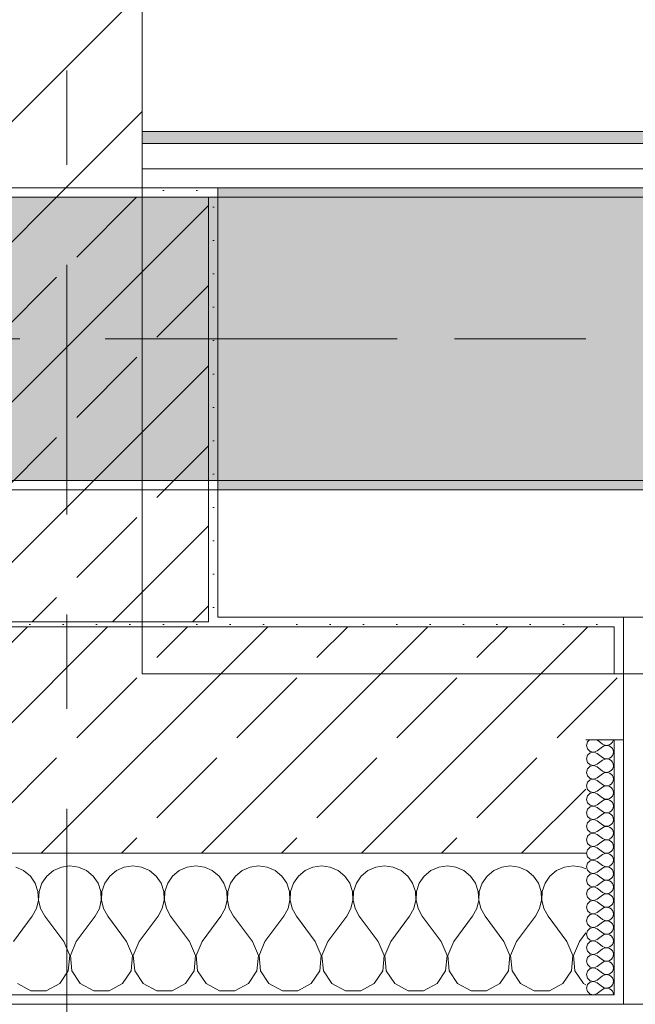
# Model space of a CAD drawing. Header units: metres. Extents: x -3.6 to 84.5, y -11 to 16.8.
# Tile 77 of 256: x 18.5 to 19.1, y -0.2 to 0.9. Entities that reach past the tile are written whole.
import ezdxf

# ---------------------------------------------------------------- set-up
doc = ezdxf.new("R2010")
doc.units = ezdxf.units.M
doc.header["$MEASUREMENT"] = 0
for name, pattern in [('Achse', [0.2, 0.1, -0.05, 0, -0.05]), ('Strichlinie doppelt', [0.546806, 0.264583, -0.105833, 0.070556, -0.105833]), ('Wipeout_Contour', [1, 0, -1])]:
    doc.linetypes.add(name, pattern=pattern)
for name, color, linetype in [('451 - Universal.Achsen Raster', 7, 'Continuous'), ('604 - Struktur.Wand Aussen', 7, 'Continuous'), ('605 - Struktur.Wand Innen', 7, 'Continuous'), ('607 - Struktur.Stütze', 7, 'Continuous'), ('608 - Struktur.Träger', 7, 'Continuous'), ('653 - Abdeckung.TB Verkofferung', 7, 'Continuous')]:
    doc.layers.add(name, color=color, linetype=linetype)
pattern_1 = [(45, (0, 0), (-0.01767767, 0.01767767), [0, -0.025])]
pattern_2 = [(45, (0, 0), (-0.08485281, 0.08485281), []), (45, (-0.04243, 0.04243), (-0.08485281, 0.08485281), [0.09, -0.03])]
pattern_3 = [(0, (0, 0), (0, 0.08660254), [0, -0.05]), (0, (0.025, 0.0433), (0, 0.08660254), [0, -0.05])]

# ---------------------------------------------------------------- blocks, each defined once
blk = doc.blocks.new('*X90')
at = {"layer": '604 - Struktur.Wand Aussen', "color": 7, "linetype": 'Continuous', "lineweight": 5}
for p, q in [((18.4842, -0.0133), (18.4758, -0.0096)), ((18.5242, -0.0096), (18.5158, -0.0133)), ((18.5333, -0.0083), (18.5242, -0.0096)), ((18.5424, -0.0096), (18.5333, -0.0083)), ((18.5509, -0.0133), (18.5424, -0.0096)), ((18.5909, -0.0096), (18.5825, -0.0133)), ((18.6, -0.0083), (18.5909, -0.0096)), ((18.6091, -0.0096), (18.6, -0.0083)), ((18.6175, -0.0133), (18.6091, -0.0096)), ((18.6576, -0.0096), (18.6491, -0.0133)), ((18.6667, -0.0083), (18.6576, -0.0096)), ((18.6758, -0.0096), (18.6667, -0.0083)), ((18.6842, -0.0133), (18.6758, -0.0096)), ((18.7242, -0.0096), (18.7158, -0.0133)), ((18.7333, -0.0083), (18.7242, -0.0096)), ((18.7424, -0.0096), (18.7333, -0.0083)), ((18.7509, -0.0133), (18.7424, -0.0096)), ((18.7909, -0.0096), (18.7825, -0.0133)), ((18.8, -0.0083), (18.7909, -0.0096)), ((18.8091, -0.0096), (18.8, -0.0083)), ((18.8175, -0.0133), (18.8091, -0.0096)), ((18.8576, -0.0096), (18.8491, -0.0133)), ((18.8667, -0.0083), (18.8576, -0.0096)), ((18.8758, -0.0096), (18.8667, -0.0083)), ((18.8842, -0.0133), (18.8758, -0.0096)), ((18.9242, -0.0096), (18.9158, -0.0133)), ((18.9333, -0.0083), (18.9242, -0.0096)), ((18.9424, -0.0096), (18.9333, -0.0083)), ((18.9509, -0.0133), (18.9424, -0.0096)), ((18.9909, -0.0096), (18.9825, -0.0133)), ((19, -0.0083), (18.9909, -0.0096)), ((19.0091, -0.0096), (19, -0.0083)), ((19.0175, -0.0133), (19.0091, -0.0096)), ((19.0576, -0.0096), (19.0491, -0.0133)), ((19.0667, -0.0083), (19.0576, -0.0096)), ((19.0758, -0.0096), (19.0667, -0.0083)), ((19.08, -0.0115), (19.0758, -0.0096)), ((18.4913, -0.0192), (18.4842, -0.0133)), ((18.4965, -0.0268), (18.4913, -0.0192)), ((18.5087, -0.0192), (18.5035, -0.0268)), ((18.5158, -0.0133), (18.5087, -0.0192)), ((18.5579, -0.0192), (18.5509, -0.0133)), ((18.5631, -0.0268), (18.5579, -0.0192)), ((18.5754, -0.0192), (18.5702, -0.0268)), ((18.5825, -0.0133), (18.5754, -0.0192)), ((18.6246, -0.0192), (18.6175, -0.0133)), ((18.6298, -0.0268), (18.6246, -0.0192)), ((18.6421, -0.0192), (18.6369, -0.0268)), ((18.6491, -0.0133), (18.6421, -0.0192)), ((18.6913, -0.0192), (18.6842, -0.0133)), ((18.6965, -0.0268), (18.6913, -0.0192)), ((18.7087, -0.0192), (18.7035, -0.0268)), ((18.7158, -0.0133), (18.7087, -0.0192)), ((18.7579, -0.0192), (18.7509, -0.0133)), ((18.7631, -0.0268), (18.7579, -0.0192)), ((18.7754, -0.0192), (18.7702, -0.0268)), ((18.7825, -0.0133), (18.7754, -0.0192)), ((18.8246, -0.0192), (18.8175, -0.0133)), ((18.8298, -0.0268), (18.8246, -0.0192)), ((18.8421, -0.0192), (18.8369, -0.0268)), ((18.8491, -0.0133), (18.8421, -0.0192)), ((18.8913, -0.0192), (18.8842, -0.0133)), ((18.8965, -0.0268), (18.8913, -0.0192)), ((18.9087, -0.0192), (18.9035, -0.0268)), ((18.9158, -0.0133), (18.9087, -0.0192)), ((18.9579, -0.0192), (18.9509, -0.0133)), ((18.9631, -0.0268), (18.9579, -0.0192)), ((18.9754, -0.0192), (18.9702, -0.0268)), ((18.9825, -0.0133), (18.9754, -0.0192)), ((19.0246, -0.0192), (19.0175, -0.0133)), ((19.0298, -0.0268), (19.0246, -0.0192)), ((19.0421, -0.0192), (19.0369, -0.0268)), ((19.0491, -0.0133), (19.0421, -0.0192)), ((18.4994, -0.0355), (18.4965, -0.0268)), ((18.5035, -0.0268), (18.5006, -0.0355)), ((18.5661, -0.0355), (18.5631, -0.0268)), ((18.5702, -0.0268), (18.5672, -0.0355)), ((18.6328, -0.0355), (18.6298, -0.0268)), ((18.6369, -0.0268), (18.6339, -0.0355)), ((18.6994, -0.0355), (18.6965, -0.0268)), ((18.7035, -0.0268), (18.7006, -0.0355)), ((18.7661, -0.0355), (18.7631, -0.0268)), ((18.7702, -0.0268), (18.7672, -0.0355)), ((18.8328, -0.0355), (18.8298, -0.0268)), ((18.8369, -0.0268), (18.8339, -0.0355)), ((18.8994, -0.0355), (18.8965, -0.0268)), ((18.9035, -0.0268), (18.9006, -0.0355)), ((18.9661, -0.0355), (18.9631, -0.0268)), ((18.9702, -0.0268), (18.9672, -0.0355)), ((19.0328, -0.0355), (19.0298, -0.0268)), ((19.0369, -0.0268), (19.0339, -0.0355)), ((18.4999, -0.0447), (18.4994, -0.0355)), ((18.5006, -0.0355), (18.5001, -0.0447)), ((18.5665, -0.0447), (18.5661, -0.0355)), ((18.5672, -0.0355), (18.5668, -0.0447)), ((18.6332, -0.0447), (18.6328, -0.0355)), ((18.6339, -0.0355), (18.6335, -0.0447)), ((18.6999, -0.0447), (18.6994, -0.0355)), ((18.7006, -0.0355), (18.7001, -0.0447)), ((18.7665, -0.0447), (18.7661, -0.0355)), ((18.7672, -0.0355), (18.7668, -0.0447)), ((18.8332, -0.0447), (18.8328, -0.0355)), ((18.8339, -0.0355), (18.8335, -0.0447)), ((18.8999, -0.0447), (18.8994, -0.0355)), ((18.9006, -0.0355), (18.9001, -0.0447)), ((18.9665, -0.0447), (18.9661, -0.0355)), ((18.9672, -0.0355), (18.9668, -0.0447)), ((19.0332, -0.0447), (19.0328, -0.0355)), ((19.0339, -0.0355), (19.0335, -0.0447)), ((18.4978, -0.0536), (18.4999, -0.0447)), ((18.5001, -0.0447), (18.5022, -0.0536)), ((18.5645, -0.0536), (18.5665, -0.0447)), ((18.5668, -0.0447), (18.5689, -0.0536)), ((18.6311, -0.0536), (18.6332, -0.0447)), ((18.6335, -0.0447), (18.6355, -0.0536)), ((18.6978, -0.0536), (18.6999, -0.0447)), ((18.7001, -0.0447), (18.7022, -0.0536)), ((18.7645, -0.0536), (18.7665, -0.0447)), ((18.7668, -0.0447), (18.7689, -0.0536)), ((18.8311, -0.0536), (18.8332, -0.0447)), ((18.8335, -0.0447), (18.8355, -0.0536)), ((18.8978, -0.0536), (18.8999, -0.0447)), ((18.9001, -0.0447), (18.9022, -0.0536)), ((18.9645, -0.0536), (18.9665, -0.0447)), ((18.9668, -0.0447), (18.9689, -0.0536)), ((19.0311, -0.0536), (19.0332, -0.0447)), ((19.0335, -0.0447), (19.0355, -0.0536)), ((18.4733, -0.0883), (18.4933, -0.0617)), ((18.4933, -0.0617), (18.4978, -0.0536)), ((18.5022, -0.0536), (18.5067, -0.0617)), ((18.5267, -0.0883), (18.5067, -0.0617)), ((18.54, -0.0883), (18.56, -0.0617)), ((18.56, -0.0617), (18.5645, -0.0536)), ((18.5689, -0.0536), (18.5733, -0.0617)), ((18.5933, -0.0883), (18.5733, -0.0617)), ((18.6067, -0.0883), (18.6267, -0.0617)), ((18.6267, -0.0617), (18.6311, -0.0536)), ((18.6355, -0.0536), (18.64, -0.0617)), ((18.66, -0.0883), (18.64, -0.0617)), ((18.6733, -0.0883), (18.6933, -0.0617)), ((18.6933, -0.0617), (18.6978, -0.0536)), ((18.7022, -0.0536), (18.7067, -0.0617)), ((18.7267, -0.0883), (18.7067, -0.0617)), ((18.74, -0.0883), (18.76, -0.0617)), ((18.76, -0.0617), (18.7645, -0.0536)), ((18.7689, -0.0536), (18.7733, -0.0617)), ((18.7933, -0.0883), (18.7733, -0.0617)), ((18.8067, -0.0883), (18.8267, -0.0617)), ((18.8267, -0.0617), (18.8311, -0.0536)), ((18.8355, -0.0536), (18.84, -0.0617)), ((18.86, -0.0883), (18.84, -0.0617)), ((18.8733, -0.0883), (18.8933, -0.0617)), ((18.8933, -0.0617), (18.8978, -0.0536)), ((18.9022, -0.0536), (18.9067, -0.0617)), ((18.9267, -0.0883), (18.9067, -0.0617)), ((18.94, -0.0883), (18.96, -0.0617)), ((18.96, -0.0617), (18.9645, -0.0536)), ((18.9689, -0.0536), (18.9733, -0.0617)), ((18.9933, -0.0883), (18.9733, -0.0617)), ((19.0067, -0.0883), (19.0267, -0.0617)), ((19.0267, -0.0617), (19.0311, -0.0536)), ((19.0355, -0.0536), (19.04, -0.0617)), ((19.06, -0.0883), (19.04, -0.0617)), ((19.0733, -0.0883), (19.08, -0.0794)), ((18.533, -0.1033), (18.5267, -0.0883)), ((18.54, -0.0883), (18.5337, -0.1033)), ((18.5996, -0.1033), (18.5933, -0.0883)), ((18.6067, -0.0883), (18.6004, -0.1033)), ((18.6663, -0.1033), (18.66, -0.0883)), ((18.6733, -0.0883), (18.667, -0.1033)), ((18.733, -0.1033), (18.7267, -0.0883)), ((18.74, -0.0883), (18.7337, -0.1033)), ((18.7996, -0.1033), (18.7933, -0.0883)), ((18.8067, -0.0883), (18.8004, -0.1033)), ((18.8663, -0.1033), (18.86, -0.0883)), ((18.8733, -0.0883), (18.867, -0.1033)), ((18.933, -0.1033), (18.9267, -0.0883)), ((18.94, -0.0883), (18.9337, -0.1033)), ((18.9996, -0.1033), (18.9933, -0.0883)), ((19.0067, -0.0883), (19.0004, -0.1033)), ((19.0663, -0.1033), (19.06, -0.0883)), ((19.0733, -0.0883), (19.067, -0.1033)), ((18.5314, -0.1195), (18.533, -0.1033)), ((18.5337, -0.1033), (18.5352, -0.1195)), ((18.5981, -0.1195), (18.5996, -0.1033)), ((18.6004, -0.1033), (18.6019, -0.1195)), ((18.6648, -0.1195), (18.6663, -0.1033)), ((18.667, -0.1033), (18.6686, -0.1195)), ((18.7314, -0.1195), (18.733, -0.1033)), ((18.7337, -0.1033), (18.7352, -0.1195)), ((18.7981, -0.1195), (18.7996, -0.1033)), ((18.8004, -0.1033), (18.8019, -0.1195)), ((18.8648, -0.1195), (18.8663, -0.1033)), ((18.867, -0.1033), (18.8686, -0.1195)), ((18.9314, -0.1195), (18.933, -0.1033)), ((18.9337, -0.1033), (18.9352, -0.1195)), ((18.9981, -0.1195), (18.9996, -0.1033)), ((19.0004, -0.1033), (19.0019, -0.1195)), ((19.0648, -0.1195), (19.0663, -0.1033)), ((19.067, -0.1033), (19.0686, -0.1195)), ((18.5224, -0.133), (18.5314, -0.1195)), ((18.5352, -0.1195), (18.5442, -0.133)), ((18.5891, -0.133), (18.5981, -0.1195)), ((18.6019, -0.1195), (18.6109, -0.133)), ((18.6558, -0.133), (18.6648, -0.1195)), ((18.6686, -0.1195), (18.6776, -0.133)), ((18.7224, -0.133), (18.7314, -0.1195)), ((18.7352, -0.1195), (18.7442, -0.133)), ((18.7891, -0.133), (18.7981, -0.1195)), ((18.8019, -0.1195), (18.8109, -0.133)), ((18.8558, -0.133), (18.8648, -0.1195)), ((18.8686, -0.1195), (18.8776, -0.133)), ((18.9224, -0.133), (18.9314, -0.1195)), ((18.9352, -0.1195), (18.9442, -0.133)), ((18.9891, -0.133), (18.9981, -0.1195)), ((19.0019, -0.1195), (19.0109, -0.133)), ((19.0558, -0.133), (19.0648, -0.1195)), ((19.0686, -0.1195), (19.0776, -0.133)), ((18.4776, -0.133), (18.4919, -0.1407)), ((18.5081, -0.1407), (18.5224, -0.133)), ((18.5442, -0.133), (18.5585, -0.1407)), ((18.5748, -0.1407), (18.5891, -0.133)), ((18.6109, -0.133), (18.6252, -0.1407)), ((18.6415, -0.1407), (18.6558, -0.133)), ((18.6776, -0.133), (18.6919, -0.1407)), ((18.7081, -0.1407), (18.7224, -0.133)), ((18.7442, -0.133), (18.7585, -0.1407)), ((18.7748, -0.1407), (18.7891, -0.133)), ((18.8109, -0.133), (18.8252, -0.1407)), ((18.8415, -0.1407), (18.8558, -0.133)), ((18.8776, -0.133), (18.8919, -0.1407)), ((18.9081, -0.1407), (18.9224, -0.133)), ((18.9442, -0.133), (18.9585, -0.1407)), ((18.9748, -0.1407), (18.9891, -0.133)), ((19.0109, -0.133), (19.0252, -0.1407)), ((19.0415, -0.1407), (19.0558, -0.133)), ((19.0776, -0.133), (19.08, -0.1343)), ((18.4919, -0.1407), (18.5081, -0.1407)), ((18.5585, -0.1407), (18.5748, -0.1407)), ((18.6252, -0.1407), (18.6415, -0.1407)), ((18.6919, -0.1407), (18.7081, -0.1407)), ((18.7585, -0.1407), (18.7748, -0.1407)), ((18.8252, -0.1407), (18.8415, -0.1407)), ((18.8919, -0.1407), (18.9081, -0.1407)), ((18.9585, -0.1407), (18.9748, -0.1407)), ((19.0252, -0.1407), (19.0415, -0.1407))]:
    blk.add_line(p, q, dxfattribs=at)
blk = doc.blocks.new('*X111')
at = {"layer": '604 - Struktur.Wand Aussen', "color": 7, "linetype": 'Continuous', "lineweight": 5}
for p, q in [((19.0818, 0.123), (19.0807, 0.1193)), ((19.0807, 0.1193), (19.0818, 0.1155)), ((19.0839, 0.125), (19.0818, 0.123)), ((19.0818, 0.1155), (19.0847, 0.1129)), ((19.0921, 0.125), (19.0979, 0.1207)), ((19.0921, 0.1136), (19.0979, 0.1179)), ((19.0979, 0.1207), (19.0996, 0.1198)), ((19.0996, 0.1188), (19.0979, 0.1179)), ((19.0996, 0.1198), (19.1015, 0.1193)), ((19.1015, 0.1193), (19.0996, 0.1188)), ((19.1015, 0.1193), (19.1035, 0.1194)), ((19.1035, 0.1192), (19.1015, 0.1193)), ((19.1035, 0.1194), (19.1053, 0.12)), ((19.1053, 0.1185), (19.1035, 0.1192)), ((19.1053, 0.12), (19.107, 0.1212)), ((19.107, 0.1174), (19.1053, 0.1185)), ((19.107, 0.1212), (19.1082, 0.1227)), ((19.1082, 0.1159), (19.107, 0.1174)), ((19.1082, 0.1227), (19.109, 0.1245)), ((19.109, 0.1141), (19.1082, 0.1159)), ((19.109, 0.1245), (19.1091, 0.125)), ((19.0818, 0.1088), (19.0807, 0.105)), ((19.0807, 0.105), (19.0818, 0.1012)), ((19.0847, 0.1114), (19.0818, 0.1088)), ((19.0847, 0.1129), (19.0885, 0.1122)), ((19.0885, 0.1121), (19.0847, 0.1114)), ((19.0885, 0.1122), (19.0921, 0.1136)), ((19.0921, 0.1107), (19.0885, 0.1121)), ((19.0921, 0.1107), (19.0979, 0.1064)), ((19.0979, 0.1064), (19.0996, 0.1055)), ((19.0996, 0.1045), (19.0979, 0.1036)), ((19.0996, 0.1055), (19.1015, 0.105)), ((19.1015, 0.105), (19.0996, 0.1045)), ((19.1015, 0.105), (19.1035, 0.1051)), ((19.1035, 0.1049), (19.1015, 0.105)), ((19.1035, 0.1051), (19.1053, 0.1058)), ((19.1053, 0.1042), (19.1035, 0.1049)), ((19.1053, 0.1058), (19.107, 0.1069)), ((19.107, 0.1069), (19.1082, 0.1084)), ((19.1082, 0.1084), (19.109, 0.1102)), ((19.1093, 0.1121), (19.109, 0.1141)), ((19.109, 0.1102), (19.1093, 0.1121)), ((19.0818, 0.0945), (19.0807, 0.0907)), ((19.0818, 0.1012), (19.0847, 0.0986)), ((19.0847, 0.0971), (19.0818, 0.0945)), ((19.0847, 0.0986), (19.0885, 0.0979)), ((19.0885, 0.0978), (19.0847, 0.0971)), ((19.0885, 0.0979), (19.0921, 0.0993)), ((19.0921, 0.0964), (19.0885, 0.0978)), ((19.0921, 0.0993), (19.0979, 0.1036)), ((19.0921, 0.0964), (19.0979, 0.0921)), ((19.107, 0.1031), (19.1053, 0.1042)), ((19.1082, 0.1016), (19.107, 0.1031)), ((19.107, 0.0926), (19.1082, 0.0941)), ((19.109, 0.0998), (19.1082, 0.1016)), ((19.1082, 0.0941), (19.109, 0.0959)), ((19.1093, 0.0979), (19.109, 0.0998)), ((19.109, 0.0959), (19.1093, 0.0979)), ((19.0807, 0.0907), (19.0818, 0.087)), ((19.0818, 0.087), (19.0847, 0.0843)), ((19.0847, 0.0843), (19.0885, 0.0836)), ((19.0885, 0.0835), (19.0847, 0.0828)), ((19.0885, 0.0836), (19.0921, 0.085)), ((19.0921, 0.0821), (19.0885, 0.0835)), ((19.0921, 0.085), (19.0979, 0.0893)), ((19.0979, 0.0921), (19.0996, 0.0912)), ((19.0996, 0.0902), (19.0979, 0.0893)), ((19.0996, 0.0912), (19.1015, 0.0907)), ((19.1015, 0.0907), (19.0996, 0.0902)), ((19.1015, 0.0907), (19.1035, 0.0908)), ((19.1035, 0.0906), (19.1015, 0.0907)), ((19.1035, 0.0908), (19.1053, 0.0915)), ((19.1053, 0.09), (19.1035, 0.0906)), ((19.1053, 0.0915), (19.107, 0.0926)), ((19.107, 0.0888), (19.1053, 0.09)), ((19.1082, 0.0873), (19.107, 0.0888)), ((19.109, 0.0855), (19.1082, 0.0873)), ((19.1093, 0.0836), (19.109, 0.0855)), ((19.109, 0.0816), (19.1093, 0.0836)), ((19.0818, 0.0802), (19.0807, 0.0764)), ((19.0807, 0.0764), (19.0818, 0.0727)), ((19.0847, 0.0828), (19.0818, 0.0802)), ((19.0921, 0.0821), (19.0979, 0.0779)), ((19.0921, 0.0707), (19.0979, 0.075)), ((19.0979, 0.0779), (19.0996, 0.0769)), ((19.0996, 0.076), (19.0979, 0.075)), ((19.0996, 0.0769), (19.1015, 0.0765)), ((19.1015, 0.0764), (19.0996, 0.076)), ((19.1015, 0.0765), (19.1035, 0.0766)), ((19.1035, 0.0763), (19.1015, 0.0764)), ((19.1035, 0.0766), (19.1053, 0.0772)), ((19.1053, 0.0757), (19.1035, 0.0763)), ((19.1053, 0.0772), (19.107, 0.0783)), ((19.107, 0.0746), (19.1053, 0.0757)), ((19.107, 0.0783), (19.1082, 0.0798)), ((19.1082, 0.073), (19.107, 0.0746)), ((19.1082, 0.0798), (19.109, 0.0816)), ((19.109, 0.0712), (19.1082, 0.073)), ((19.0818, 0.0659), (19.0807, 0.0621)), ((19.0818, 0.0727), (19.0847, 0.07)), ((19.0847, 0.0685), (19.0818, 0.0659)), ((19.0847, 0.07), (19.0885, 0.0693)), ((19.0885, 0.0693), (19.0847, 0.0685)), ((19.0885, 0.0693), (19.0921, 0.0707)), ((19.0921, 0.0679), (19.0885, 0.0693)), ((19.0921, 0.0679), (19.0979, 0.0636)), ((19.0979, 0.0636), (19.0996, 0.0626)), ((19.0996, 0.0626), (19.1015, 0.0622)), ((19.1035, 0.0623), (19.1053, 0.0629)), ((19.1053, 0.0629), (19.107, 0.064)), ((19.107, 0.064), (19.1082, 0.0655)), ((19.1082, 0.0655), (19.109, 0.0673)), ((19.1093, 0.0693), (19.109, 0.0712)), ((19.109, 0.0673), (19.1093, 0.0693)), ((19.0807, 0.0621), (19.0818, 0.0584)), ((19.0818, 0.0584), (19.0847, 0.0558)), ((19.0847, 0.0542), (19.0818, 0.0516)), ((19.0847, 0.0558), (19.0885, 0.055)), ((19.0885, 0.055), (19.0847, 0.0542)), ((19.0885, 0.055), (19.0921, 0.0564)), ((19.0921, 0.0536), (19.0885, 0.055)), ((19.0921, 0.0564), (19.0979, 0.0607)), ((19.0921, 0.0536), (19.0979, 0.0493)), ((19.0996, 0.0617), (19.0979, 0.0607)), ((19.1015, 0.0621), (19.0996, 0.0617)), ((19.1015, 0.0622), (19.1035, 0.0623)), ((19.1035, 0.062), (19.1015, 0.0621)), ((19.1053, 0.0614), (19.1035, 0.062)), ((19.107, 0.0603), (19.1053, 0.0614)), ((19.1082, 0.0588), (19.107, 0.0603)), ((19.109, 0.057), (19.1082, 0.0588)), ((19.1082, 0.0512), (19.109, 0.053)), ((19.1093, 0.055), (19.109, 0.057)), ((19.109, 0.053), (19.1093, 0.055)), ((19.0818, 0.0516), (19.0807, 0.0479)), ((19.0807, 0.0479), (19.0818, 0.0441)), ((19.0818, 0.0441), (19.0847, 0.0415)), ((19.0885, 0.0407), (19.0921, 0.0421)), ((19.0921, 0.0421), (19.0979, 0.0464)), ((19.0979, 0.0493), (19.0996, 0.0483)), ((19.0996, 0.0474), (19.0979, 0.0464)), ((19.0996, 0.0483), (19.1015, 0.0479)), ((19.1015, 0.0478), (19.0996, 0.0474)), ((19.1015, 0.0479), (19.1035, 0.048)), ((19.1035, 0.0477), (19.1015, 0.0478)), ((19.1035, 0.048), (19.1053, 0.0486)), ((19.1053, 0.0471), (19.1035, 0.0477)), ((19.1053, 0.0486), (19.107, 0.0497)), ((19.107, 0.046), (19.1053, 0.0471)), ((19.107, 0.0497), (19.1082, 0.0512)), ((19.1082, 0.0445), (19.107, 0.046)), ((19.109, 0.0427), (19.1082, 0.0445)), ((19.1093, 0.0407), (19.109, 0.0427)), ((19.0818, 0.0373), (19.0807, 0.0336)), ((19.0807, 0.0336), (19.0818, 0.0298)), ((19.0847, 0.04), (19.0818, 0.0373)), ((19.0847, 0.0415), (19.0885, 0.0407)), ((19.0885, 0.0407), (19.0847, 0.04)), ((19.0921, 0.0393), (19.0885, 0.0407)), ((19.0921, 0.0393), (19.0979, 0.035)), ((19.0921, 0.0279), (19.0979, 0.0321)), ((19.0979, 0.035), (19.0996, 0.034)), ((19.0996, 0.0331), (19.0979, 0.0321)), ((19.0996, 0.034), (19.1015, 0.0336)), ((19.1015, 0.0335), (19.0996, 0.0331)), ((19.1015, 0.0336), (19.1035, 0.0337)), ((19.1035, 0.0334), (19.1015, 0.0335)), ((19.1035, 0.0337), (19.1053, 0.0343)), ((19.1053, 0.0328), (19.1035, 0.0334)), ((19.1053, 0.0343), (19.107, 0.0354)), ((19.107, 0.0317), (19.1053, 0.0328)), ((19.107, 0.0354), (19.1082, 0.037)), ((19.1082, 0.0302), (19.107, 0.0317)), ((19.1082, 0.037), (19.109, 0.0388)), ((19.109, 0.0388), (19.1093, 0.0407)), ((19.0818, 0.023), (19.0807, 0.0193)), ((19.0818, 0.0298), (19.0847, 0.0272)), ((19.0847, 0.0257), (19.0818, 0.023)), ((19.0847, 0.0272), (19.0885, 0.0265)), ((19.0885, 0.0264), (19.0847, 0.0257)), ((19.0885, 0.0265), (19.0921, 0.0279)), ((19.0921, 0.025), (19.0885, 0.0264)), ((19.0921, 0.025), (19.0979, 0.0207)), ((19.1053, 0.02), (19.107, 0.0212)), ((19.107, 0.0212), (19.1082, 0.0227)), ((19.109, 0.0284), (19.1082, 0.0302)), ((19.1082, 0.0227), (19.109, 0.0245)), ((19.1093, 0.0264), (19.109, 0.0284)), ((19.109, 0.0245), (19.1093, 0.0264)), ((19.0807, 0.0193), (19.0818, 0.0155)), ((19.0818, 0.0155), (19.0847, 0.0129)), ((19.0847, 0.0114), (19.0818, 0.0088)), ((19.0847, 0.0129), (19.0885, 0.0122)), ((19.0885, 0.0121), (19.0847, 0.0114)), ((19.0885, 0.0122), (19.0921, 0.0136)), ((19.0921, 0.0107), (19.0885, 0.0121)), ((19.0921, 0.0136), (19.0979, 0.0179)), ((19.0921, 0.0107), (19.0979, 0.0064)), ((19.0979, 0.0207), (19.0996, 0.0198)), ((19.0996, 0.0188), (19.0979, 0.0179)), ((19.0996, 0.0198), (19.1015, 0.0193)), ((19.1015, 0.0193), (19.0996, 0.0188)), ((19.1015, 0.0193), (19.1035, 0.0194)), ((19.1035, 0.0192), (19.1015, 0.0193)), ((19.1035, 0.0194), (19.1053, 0.02)), ((19.1053, 0.0185), (19.1035, 0.0192)), ((19.107, 0.0174), (19.1053, 0.0185)), ((19.1082, 0.0159), (19.107, 0.0174)), ((19.109, 0.0141), (19.1082, 0.0159)), ((19.1093, 0.0121), (19.109, 0.0141)), ((19.109, 0.0102), (19.1093, 0.0121)), ((19.0818, 0.0088), (19.0807, 0.005)), ((19.0807, 0.005), (19.0818, 0.0012)), ((19.0818, 0.0012), (19.0847, -0.0014)), ((19.0921, -0.0007), (19.0979, 0.0036)), ((19.0979, 0.0064), (19.0996, 0.0055)), ((19.0996, 0.0045), (19.0979, 0.0036)), ((19.0996, 0.0055), (19.1015, 0.005)), ((19.1015, 0.005), (19.0996, 0.0045)), ((19.1015, 0.005), (19.1035, 0.0051)), ((19.1035, 0.0049), (19.1015, 0.005)), ((19.1035, 0.0051), (19.1053, 0.0058)), ((19.1053, 0.0042), (19.1035, 0.0049)), ((19.1053, 0.0058), (19.107, 0.0069)), ((19.107, 0.0031), (19.1053, 0.0042)), ((19.107, 0.0069), (19.1082, 0.0084)), ((19.1082, 0.0016), (19.107, 0.0031)), ((19.1082, 0.0084), (19.109, 0.0102)), ((19.109, -0.0002), (19.1082, 0.0016)), ((19.0818, -0.0055), (19.0807, -0.0093)), ((19.0807, -0.0093), (19.0818, -0.013)), ((19.0847, -0.0029), (19.0818, -0.0055)), ((19.0847, -0.0014), (19.0885, -0.0021)), ((19.0885, -0.0022), (19.0847, -0.0029)), ((19.0885, -0.0021), (19.0921, -0.0007)), ((19.0921, -0.0036), (19.0885, -0.0022)), ((19.0921, -0.0036), (19.0979, -0.0079)), ((19.0979, -0.0079), (19.0996, -0.0088)), ((19.0996, -0.0098), (19.0979, -0.0107)), ((19.0996, -0.0088), (19.1015, -0.0093)), ((19.1015, -0.0093), (19.0996, -0.0098)), ((19.1015, -0.0093), (19.1035, -0.0092)), ((19.1035, -0.0094), (19.1015, -0.0093)), ((19.1035, -0.0092), (19.1053, -0.0085)), ((19.1053, -0.01), (19.1035, -0.0094)), ((19.1053, -0.0085), (19.107, -0.0074)), ((19.107, -0.0112), (19.1053, -0.01)), ((19.107, -0.0074), (19.1082, -0.0059)), ((19.1082, -0.0059), (19.109, -0.0041)), ((19.1093, -0.0021), (19.109, -0.0002)), ((19.109, -0.0041), (19.1093, -0.0021)), ((19.0818, -0.0198), (19.0807, -0.0236)), ((19.0818, -0.013), (19.0847, -0.0157)), ((19.0847, -0.0172), (19.0818, -0.0198)), ((19.0847, -0.0157), (19.0885, -0.0164)), ((19.0885, -0.0165), (19.0847, -0.0172)), ((19.0885, -0.0164), (19.0921, -0.015)), ((19.0921, -0.0179), (19.0885, -0.0165)), ((19.0921, -0.015), (19.0979, -0.0107)), ((19.0921, -0.0179), (19.0979, -0.0221)), ((19.1082, -0.0127), (19.107, -0.0112)), ((19.107, -0.0217), (19.1082, -0.0202)), ((19.109, -0.0145), (19.1082, -0.0127)), ((19.1082, -0.0202), (19.109, -0.0184)), ((19.1093, -0.0164), (19.109, -0.0145)), ((19.109, -0.0184), (19.1093, -0.0164)), ((19.0807, -0.0236), (19.0818, -0.0273)), ((19.0818, -0.0273), (19.0847, -0.03)), ((19.0847, -0.03), (19.0885, -0.0307)), ((19.0885, -0.0307), (19.0847, -0.0315)), ((19.0885, -0.0307), (19.0921, -0.0293)), ((19.0921, -0.0321), (19.0885, -0.0307)), ((19.0921, -0.0293), (19.0979, -0.025)), ((19.0979, -0.0221), (19.0996, -0.0231)), ((19.0996, -0.024), (19.0979, -0.025)), ((19.0996, -0.0231), (19.1015, -0.0235)), ((19.1015, -0.0236), (19.0996, -0.024)), ((19.1015, -0.0235), (19.1035, -0.0234)), ((19.1035, -0.0237), (19.1015, -0.0236)), ((19.1035, -0.0234), (19.1053, -0.0228)), ((19.1053, -0.0243), (19.1035, -0.0237)), ((19.1053, -0.0228), (19.107, -0.0217)), ((19.107, -0.0254), (19.1053, -0.0243)), ((19.1082, -0.027), (19.107, -0.0254)), ((19.109, -0.0288), (19.1082, -0.027)), ((19.1093, -0.0307), (19.109, -0.0288)), ((19.109, -0.0327), (19.1093, -0.0307)), ((19.0818, -0.0341), (19.0807, -0.0379)), ((19.0807, -0.0379), (19.0818, -0.0416)), ((19.0847, -0.0315), (19.0818, -0.0341)), ((19.0818, -0.0416), (19.0847, -0.0442)), ((19.0921, -0.0321), (19.0979, -0.0364)), ((19.0921, -0.0436), (19.0979, -0.0393)), ((19.0979, -0.0364), (19.0996, -0.0374)), ((19.0996, -0.0383), (19.0979, -0.0393)), ((19.0996, -0.0374), (19.1015, -0.0378)), ((19.1015, -0.0379), (19.0996, -0.0383)), ((19.1015, -0.0378), (19.1035, -0.0377)), ((19.1035, -0.038), (19.1015, -0.0379)), ((19.1035, -0.0377), (19.1053, -0.0371)), ((19.1053, -0.0386), (19.1035, -0.038)), ((19.1053, -0.0371), (19.107, -0.036)), ((19.107, -0.0397), (19.1053, -0.0386)), ((19.107, -0.036), (19.1082, -0.0345)), ((19.1082, -0.0412), (19.107, -0.0397)), ((19.1082, -0.0345), (19.109, -0.0327)), ((19.109, -0.043), (19.1082, -0.0412)), ((19.0818, -0.0484), (19.0807, -0.0521)), ((19.0807, -0.0521), (19.0818, -0.0559)), ((19.0847, -0.0458), (19.0818, -0.0484)), ((19.0847, -0.0442), (19.0885, -0.045)), ((19.0885, -0.045), (19.0847, -0.0458)), ((19.0885, -0.045), (19.0921, -0.0436)), ((19.0921, -0.0464), (19.0885, -0.045)), ((19.0921, -0.0464), (19.0979, -0.0507)), ((19.0979, -0.0507), (19.0996, -0.0517)), ((19.0996, -0.0517), (19.1015, -0.0521)), ((19.1015, -0.0521), (19.1035, -0.052)), ((19.1035, -0.052), (19.1053, -0.0514)), ((19.1053, -0.0514), (19.107, -0.0503)), ((19.107, -0.0503), (19.1082, -0.0488)), ((19.1082, -0.0488), (19.109, -0.047)), ((19.1093, -0.045), (19.109, -0.043)), ((19.109, -0.047), (19.1093, -0.045)), ((19.0818, -0.0559), (19.0847, -0.0585)), ((19.0847, -0.06), (19.0818, -0.0627)), ((19.0847, -0.0585), (19.0885, -0.0593)), ((19.0885, -0.0593), (19.0847, -0.06)), ((19.0885, -0.0593), (19.0921, -0.0579)), ((19.0921, -0.0607), (19.0885, -0.0593)), ((19.0921, -0.0579), (19.0979, -0.0536)), ((19.0921, -0.0607), (19.0979, -0.065)), ((19.0996, -0.0526), (19.0979, -0.0536)), ((19.1015, -0.0522), (19.0996, -0.0526)), ((19.1035, -0.0523), (19.1015, -0.0522)), ((19.1053, -0.0529), (19.1035, -0.0523)), ((19.107, -0.054), (19.1053, -0.0529)), ((19.1082, -0.0555), (19.107, -0.054)), ((19.109, -0.0573), (19.1082, -0.0555)), ((19.1082, -0.063), (19.109, -0.0612)), ((19.1093, -0.0593), (19.109, -0.0573)), ((19.109, -0.0612), (19.1093, -0.0593)), ((19.0818, -0.0627), (19.0807, -0.0664)), ((19.0807, -0.0664), (19.0818, -0.0702)), ((19.0818, -0.0702), (19.0847, -0.0728)), ((19.0847, -0.0728), (19.0885, -0.0735)), ((19.0885, -0.0735), (19.0921, -0.0721)), ((19.0921, -0.0721), (19.0979, -0.0679)), ((19.0979, -0.065), (19.0996, -0.066)), ((19.0996, -0.0669), (19.0979, -0.0679)), ((19.0996, -0.066), (19.1015, -0.0664)), ((19.1015, -0.0665), (19.0996, -0.0669)), ((19.1015, -0.0664), (19.1035, -0.0663)), ((19.1035, -0.0666), (19.1015, -0.0665)), ((19.1035, -0.0663), (19.1053, -0.0657)), ((19.1053, -0.0672), (19.1035, -0.0666)), ((19.1053, -0.0657), (19.107, -0.0646)), ((19.107, -0.0683), (19.1053, -0.0672)), ((19.107, -0.0646), (19.1082, -0.063)), ((19.1082, -0.0698), (19.107, -0.0683)), ((19.109, -0.0716), (19.1082, -0.0698)), ((19.1093, -0.0736), (19.109, -0.0716)), ((19.0818, -0.077), (19.0807, -0.0807)), ((19.0807, -0.0807), (19.0818, -0.0845)), ((19.0847, -0.0743), (19.0818, -0.077)), ((19.0885, -0.0736), (19.0847, -0.0743)), ((19.0921, -0.075), (19.0885, -0.0736)), ((19.0921, -0.075), (19.0979, -0.0793)), ((19.0921, -0.0864), (19.0979, -0.0821)), ((19.0979, -0.0793), (19.0996, -0.0802)), ((19.0996, -0.0812), (19.0979, -0.0821)), ((19.0996, -0.0802), (19.1015, -0.0807)), ((19.1015, -0.0807), (19.0996, -0.0812)), ((19.1015, -0.0807), (19.1035, -0.0806)), ((19.1035, -0.0808), (19.1015, -0.0807)), ((19.1035, -0.0806), (19.1053, -0.08)), ((19.1053, -0.0815), (19.1035, -0.0808)), ((19.1053, -0.08), (19.107, -0.0788)), ((19.107, -0.0826), (19.1053, -0.0815)), ((19.107, -0.0788), (19.1082, -0.0773)), ((19.1082, -0.0841), (19.107, -0.0826)), ((19.1082, -0.0773), (19.109, -0.0755)), ((19.109, -0.0755), (19.1093, -0.0736)), ((19.0818, -0.0912), (19.0807, -0.095)), ((19.0818, -0.0845), (19.0847, -0.0871)), ((19.0847, -0.0886), (19.0818, -0.0912)), ((19.0847, -0.0871), (19.0885, -0.0878)), ((19.0885, -0.0879), (19.0847, -0.0886)), ((19.0885, -0.0878), (19.0921, -0.0864)), ((19.0921, -0.0893), (19.0885, -0.0879)), ((19.0921, -0.0893), (19.0979, -0.0936)), ((19.0979, -0.0936), (19.0996, -0.0945)), ((19.1053, -0.0942), (19.107, -0.0931)), ((19.107, -0.0931), (19.1082, -0.0916)), ((19.109, -0.0859), (19.1082, -0.0841)), ((19.1082, -0.0916), (19.109, -0.0898)), ((19.1093, -0.0879), (19.109, -0.0859)), ((19.109, -0.0898), (19.1093, -0.0879)), ((19.0807, -0.095), (19.0818, -0.0988)), ((19.0818, -0.0988), (19.0847, -0.1014)), ((19.0847, -0.1029), (19.0818, -0.1055)), ((19.0847, -0.1014), (19.0885, -0.1021)), ((19.0885, -0.1022), (19.0847, -0.1029)), ((19.0885, -0.1021), (19.0921, -0.1007)), ((19.0921, -0.1036), (19.0885, -0.1022)), ((19.0921, -0.1007), (19.0979, -0.0964)), ((19.0921, -0.1036), (19.0979, -0.1079)), ((19.0996, -0.0955), (19.0979, -0.0964)), ((19.0996, -0.0945), (19.1015, -0.095)), ((19.1015, -0.095), (19.0996, -0.0955)), ((19.1015, -0.095), (19.1035, -0.0949)), ((19.1035, -0.0951), (19.1015, -0.095)), ((19.1035, -0.0949), (19.1053, -0.0942)), ((19.1053, -0.0958), (19.1035, -0.0951)), ((19.107, -0.0969), (19.1053, -0.0958)), ((19.1082, -0.0984), (19.107, -0.0969)), ((19.109, -0.1002), (19.1082, -0.0984)), ((19.1082, -0.1059), (19.109, -0.1041)), ((19.1093, -0.1021), (19.109, -0.1002)), ((19.109, -0.1041), (19.1093, -0.1021)), ((19.0818, -0.1055), (19.0807, -0.1093)), ((19.0807, -0.1093), (19.0818, -0.113)), ((19.0818, -0.113), (19.0847, -0.1157)), ((19.0921, -0.115), (19.0979, -0.1107)), ((19.0979, -0.1079), (19.0996, -0.1088)), ((19.0996, -0.1098), (19.0979, -0.1107)), ((19.0996, -0.1088), (19.1015, -0.1093)), ((19.1015, -0.1093), (19.0996, -0.1098)), ((19.1015, -0.1093), (19.1035, -0.1092)), ((19.1035, -0.1094), (19.1015, -0.1093)), ((19.1035, -0.1092), (19.1053, -0.1085)), ((19.1053, -0.11), (19.1035, -0.1094)), ((19.1053, -0.1085), (19.107, -0.1074)), ((19.107, -0.1112), (19.1053, -0.11)), ((19.107, -0.1074), (19.1082, -0.1059)), ((19.1082, -0.1127), (19.107, -0.1112)), ((19.109, -0.1145), (19.1082, -0.1127)), ((19.1093, -0.1164), (19.109, -0.1145)), ((19.0818, -0.1198), (19.0807, -0.1236)), ((19.0807, -0.1236), (19.0818, -0.1273)), ((19.0847, -0.1172), (19.0818, -0.1198)), ((19.0847, -0.1157), (19.0885, -0.1164)), ((19.0885, -0.1165), (19.0847, -0.1172)), ((19.0885, -0.1164), (19.0921, -0.115)), ((19.0921, -0.1179), (19.0885, -0.1165)), ((19.0921, -0.1179), (19.0979, -0.1221)), ((19.0921, -0.1293), (19.0979, -0.125)), ((19.0979, -0.1221), (19.0996, -0.1231)), ((19.0996, -0.124), (19.0979, -0.125)), ((19.0996, -0.1231), (19.1015, -0.1235)), ((19.1015, -0.1236), (19.0996, -0.124)), ((19.1015, -0.1235), (19.1035, -0.1234)), ((19.1035, -0.1237), (19.1015, -0.1236)), ((19.1035, -0.1234), (19.1053, -0.1228)), ((19.1053, -0.1243), (19.1035, -0.1237)), ((19.1053, -0.1228), (19.107, -0.1217)), ((19.107, -0.1254), (19.1053, -0.1243)), ((19.107, -0.1217), (19.1082, -0.1202)), ((19.1082, -0.1202), (19.109, -0.1184)), ((19.109, -0.1184), (19.1093, -0.1164)), ((19.0818, -0.1341), (19.0807, -0.1379)), ((19.0818, -0.1273), (19.0847, -0.13)), ((19.0847, -0.1315), (19.0818, -0.1341)), ((19.0847, -0.13), (19.0885, -0.1307)), ((19.0885, -0.1307), (19.0847, -0.1315)), ((19.0885, -0.1307), (19.0921, -0.1293)), ((19.0921, -0.1321), (19.0885, -0.1307)), ((19.0921, -0.1321), (19.0979, -0.1364)), ((19.1082, -0.127), (19.107, -0.1254)), ((19.107, -0.136), (19.1082, -0.1345)), ((19.109, -0.1288), (19.1082, -0.127)), ((19.1082, -0.1345), (19.109, -0.1327)), ((19.1093, -0.1307), (19.109, -0.1288)), ((19.109, -0.1327), (19.1093, -0.1307)), ((19.0807, -0.1379), (19.0818, -0.1416)), ((19.0818, -0.1416), (19.0847, -0.1442)), ((19.0847, -0.1442), (19.0885, -0.145)), ((19.0885, -0.145), (19.0921, -0.1436)), ((19.0921, -0.1436), (19.0979, -0.1393)), ((19.0979, -0.1364), (19.0996, -0.1374)), ((19.0996, -0.1383), (19.0979, -0.1393)), ((19.0996, -0.1374), (19.1015, -0.1378)), ((19.1015, -0.1379), (19.0996, -0.1383)), ((19.1015, -0.1378), (19.1035, -0.1377)), ((19.1035, -0.138), (19.1015, -0.1379)), ((19.1035, -0.1377), (19.1053, -0.1371)), ((19.1053, -0.1386), (19.1035, -0.138)), ((19.1053, -0.1371), (19.107, -0.136)), ((19.107, -0.1397), (19.1053, -0.1386)), ((19.1082, -0.1412), (19.107, -0.1397)), ((19.109, -0.143), (19.1082, -0.1412)), ((19.1093, -0.145), (19.109, -0.143))]:
    blk.add_line(p, q, dxfattribs=at)

msp = doc.modelspace()

# ---------------------------------------------------------------- hatches: boundary and pattern name
at = {"layer": '604 - Struktur.Wand Aussen', "linetype": 'Continuous', "lineweight": 0, "true_color": 0x000000}
h = msp.add_hatch(dxfattribs=at)
h.set_pattern_fill('Gips_0001', color=18, style=0, pattern_type=2)
h.set_pattern_definition(pattern_1)
h.paths.add_polyline_path([(18.69, 0.255), (18.69, 0.245), (19.11, 0.245), (19.11, 0.255)])
h = msp.add_hatch(dxfattribs=at)
h.set_pattern_fill('Gips_0001', color=18, style=0, pattern_type=2)
h.set_pattern_definition(pattern_1)
h.paths.add_polyline_path([(19.11, 0.255), (19.11, 0.195), (19.12, 0.195), (19.12, 0.255)])
h = msp.add_hatch(dxfattribs=at)
h.set_pattern_fill('Beton__Stahlbeton_0001', color=18, style=0, pattern_type=2)
h.set_pattern_definition(pattern_2)
h.paths.add_polyline_path([(17.93, 0.195), (17.92, 0.195), (17.92, 0.125), (17.93, 0.125), (17.96, 0.125), (17.96, 0.005), (19.08, 0.005), (19.08, 0.125), (19.11, 0.125), (19.12, 0.125), (19.12, 0.195), (19.11, 0.195), (19.11, 0.245), (17.93, 0.245)])
h = msp.add_hatch(dxfattribs=at)
h.set_pattern_fill('Verputz_0001', color=18, style=0, pattern_type=2)
h.set_pattern_definition(pattern_3)
h.paths.add_polyline_path([(19.11, -0.155), (19.12, -0.155), (19.12, 0.125), (19.11, 0.125)])
h = msp.add_hatch(dxfattribs=at)
h.set_pattern_fill('Verputz_0001', color=18, style=0, pattern_type=2)
h.set_pattern_definition(pattern_3)
h.paths.add_polyline_path([(17.93, -0.155), (19.11, -0.155), (19.11, -0.145), (17.93, -0.145)])
at = {"layer": '607 - Struktur.Stütze', "linetype": 'Continuous', "lineweight": 0, "true_color": 0x000000}
h = msp.add_hatch(dxfattribs=at)
h.set_pattern_fill('Gips_0001', color=18, style=0, pattern_type=2)
h.set_pattern_definition(pattern_1)
h.paths.add_polyline_path([(18.61, 0.71), (18.61, 0.7), (18.68, 0.7), (18.68, 0.255), (18.69, 0.255), (18.69, 0.71)])
h = msp.add_hatch(dxfattribs=at)
h.set_pattern_fill('Beton__Stahlbeton_0001', color=18, style=0, pattern_type=2)
h.set_pattern_definition(pattern_2)
h.paths.add_polyline_path([(18.38, 0.25), (18.68, 0.25), (18.68, 0.7), (18.38, 0.7)])
h = msp.add_hatch(dxfattribs=at)
h.set_pattern_fill('Gips_0001', color=18, style=0, pattern_type=2)
h.set_pattern_definition(pattern_1)
h.paths.add_polyline_path([(18.38, 0.255), (18.37, 0.255), (18.37, 0.245), (18.69, 0.245), (18.69, 0.255), (18.68, 0.255), (18.68, 0.25), (18.38, 0.25)])
at = {"layer": '608 - Struktur.Träger', "linetype": 'Continuous', "lineweight": 0, "true_color": 0x000000}
h = msp.add_hatch(dxfattribs=at)
h.set_pattern_fill('Gips_0001', color=18, style=0, pattern_type=2)
h.set_pattern_definition(pattern_1)
h.paths.add_polyline_path([(21.97, 0.71), (18.69, 0.71), (18.69, 0.7), (21.97, 0.7)])
h = msp.add_hatch(dxfattribs=at)
h.set_pattern_fill('Gips_0001', color=18, style=0, pattern_type=2)
h.set_pattern_definition(pattern_1)
h.paths.add_polyline_path([(18.69, 0.4), (18.69, 0.39), (21.97, 0.39), (21.97, 0.4)])
at = {"layer": '653 - Abdeckung.TB Verkofferung', "linetype": 'Continuous', "lineweight": 0, "true_color": 0x000000}
h = msp.add_hatch(dxfattribs=at)
h.set_pattern_fill('Gips_0001', color=18, style=0, pattern_type=2)
h.set_pattern_definition(pattern_1)
h.paths.add_polyline_path([(18.61, 0.757), (36.46, 0.757), (36.46, 0.7695), (18.61, 0.7695)])

# ---------------------------------------------------------------- linework, layer by layer
at = {"layer": '451 - Universal.Achsen Raster', "color": 160, "linetype": 'Strichlinie doppelt', "lineweight": 9, "true_color": 0x3232ff}
msp.add_line((64.935, 0.55), (-3.175, 0.55), dxfattribs=at)
at = {"layer": '604 - Struktur.Wand Aussen', "color": 7, "linetype": 'Continuous', "lineweight": 5}
for p, q in [((19.11, 0.255), (19.12, 0.255)), ((19.12, 0.245), (19.12, 0.255)), ((19.12, 0.195), (19.12, 0.245)), ((19.11, 0.195), (19.12, 0.195)), ((19.08, 0.125), (19.11, 0.125)), ((19.11, 0.125), (19.11, -0.145)), ((19.11, 0.125), (19.12, 0.125)), ((19.11, -0.145), (19.11, 0.125)), ((19.12, 0.005), (19.12, 0.125)), ((19.12, -0.005), (19.12, 0.005)), ((19.12, -0.145), (19.12, -0.005)), ((17.96, -0.145), (19.08, -0.145)), ((19.08, -0.145), (19.11, -0.145)), ((19.12, -0.155), (19.12, -0.145)), ((19.11, -0.155), (19.12, -0.155))]:
    msp.add_line(p, q, dxfattribs=at)
at = {"layer": '604 - Struktur.Wand Aussen', "color": 7, "linetype": 'Continuous', "lineweight": 13}
for p, q in [((21.52, 0.255), (19.12, 0.255)), ((19.11, 0.245), (17.93, 0.245)), ((19.11, 0.245), (19.11, 0.195)), ((19.12, 0.125), (19.12, 0.195)), ((17.96, 0.005), (19.08, 0.005)), ((19.12, -0.155), (21.52, -0.155))]:
    msp.add_line(p, q, dxfattribs=at)
at = {"layer": '604 - Struktur.Wand Aussen', "color": 7, "linetype": 'Continuous', "lineweight": 5, "flags": 128}
for points in [[(19.11, 0.255), (18.69, 0.255)], [(17.93, -0.155), (19.11, -0.155)]]:
    msp.add_lwpolyline(points, dxfattribs=at)
at = {"layer": '607 - Struktur.Stütze', "color": 7, "linetype": 'Continuous', "lineweight": 5, "flags": 128}
msp.add_lwpolyline([(18.69, 0.255), (18.69, 0.71), (18.61, 0.71)], dxfattribs=at)
at = {"layer": '607 - Struktur.Stütze', "color": 7, "linetype": 'Continuous', "lineweight": 13, "flags": 128}
msp.add_lwpolyline([(18.38, 0.25), (18.68, 0.25), (18.68, 0.7), (18.38, 0.7)], close=True, dxfattribs=at)
at = {"layer": '608 - Struktur.Träger', "color": 7, "linetype": 'Continuous', "lineweight": 5}
for p, q in [((18.69, 0.71), (18.69, 0.7)), ((21.97, 0.71), (18.69, 0.71)), ((18.69, 0.4), (18.69, 0.39)), ((21.97, 0.39), (18.69, 0.39))]:
    msp.add_line(p, q, dxfattribs=at)
at = {"layer": '608 - Struktur.Träger', "color": 7, "linetype": 'Continuous', "lineweight": 13}
for p, q in [((21.97, 0.7), (18.69, 0.7)), ((0.38, 0.39), (61.88, 0.39))]:
    msp.add_line(p, q, dxfattribs=at)
at = {"layer": '608 - Struktur.Träger', "color": 7, "linetype": 'Achse', "lineweight": 9}
msp.add_line((0.38, 0.55), (61.88, 0.55), dxfattribs=at)
at = {"layer": '608 - Struktur.Träger', "color": 7, "linetype": 'Continuous', "lineweight": 13, "flags": 128}
msp.add_lwpolyline([(54.69, 0.4), (54.37, 0.4), (51.97, 0.4), (51.8, 0.4), (51.09, 0.4), (50.77, 0.4), (47.49, 0.4), (47.17, 0.4), (43.89, 0.4), (43.57, 0.4), (40.29, 0.4), (39.97, 0.4), (36.69, 0.4), (36.37, 0.4), (33.09, 0.4), (32.77, 0.4), (29.49, 0.4), (29.17, 0.4), (25.89, 0.4), (25.57, 0.4), (22.29, 0.4), (21.97, 0.4), (18.69, 0.4), (18.37, 0.4)], dxfattribs=at)
at = {"layer": '653 - Abdeckung.TB Verkofferung', "color": 7, "linetype": 'Continuous', "lineweight": 9}
for p, q in [((18.61, 0.7695), (39.97, 0.7695)), ((18.61, 0.195), (18.61, 0.7695)), ((18.61, 0.195), (39.97, 0.195))]:
    msp.add_line(p, q, dxfattribs=at)
at = {"layer": '653 - Abdeckung.TB Verkofferung', "color": 7, "linetype": 'Continuous', "lineweight": 5}
for p, q in [((36.46, 0.7695), (18.61, 0.7695)), ((36.46, 0.757), (18.61, 0.757)), ((36.46, 0.73), (18.61, 0.73)), ((36.46, 0.71), (18.61, 0.71))]:
    msp.add_line(p, q, dxfattribs=at)
at = {"layer": '653 - Abdeckung.TB Verkofferung', "color": 7, "linetype": 'Continuous', "lineweight": 5, "flags": 128}
msp.add_lwpolyline([(18.61, 0.7695), (18.61, 0.757), (18.61, 0.73), (18.61, 0.71)], dxfattribs=at)

# ---------------------------------------------------------------- block references
at = {"layer": '604 - Struktur.Wand Aussen', "color": 7, "lineweight": 18}
for name in ['*X111', '*X90']:
    msp.add_blockref(name, (0, 0), dxfattribs=at)

# ---------------------------------------------------------------- next in the draw order: wipeouts: each hides what was drawn before it
at = {"color": 254, "linetype": 'Wipeout_Contour', "lineweight": 0, "ltscale": 75.557183}
msp.add_wipeout([(18.61, 0.7), (18.61, 5.2), (18.445, 5.2), (18.445, 0.7)], dxfattribs=at).dxf.layer = '605 - Struktur.Wand Innen'

# ---------------------------------------------------------------- next in the draw order: hatches: boundary and pattern name
at = {"layer": '605 - Struktur.Wand Innen', "linetype": 'Continuous', "lineweight": 0, "true_color": 0x000000}
h = msp.add_hatch(dxfattribs=at)
h.set_pattern_fill('MW_Ziegel_0001', color=18, style=0, pattern_type=2)
h.set_pattern_definition([(45, (0, 0), (-0.0636396, 0.0636396), [])])
h.paths.add_polyline_path([(18.61, 0.7), (18.61, 5.2), (18.445, 5.2), (18.445, 0.7)])
at = {"layer": '608 - Struktur.Träger', "linetype": 'Continuous', "lineweight": 0, "true_color": 0x000000}
h = msp.add_hatch(dxfattribs=at)
h.set_pattern_fill('Beton__Stahlbeton_0001', color=18, style=0, pattern_type=2)
h.set_pattern_definition(pattern_2)
h.paths.add_polyline_path([(0.69, 0.7), (0.38, 0.7), (0.38, 0.4), (0.69, 0.4), (3.97, 0.4), (4.29, 0.4), (7.57, 0.4), (7.89, 0.4), (11.17, 0.4), (11.49, 0.4), (14.77, 0.4), (15.09, 0.4), (18.37, 0.4), (18.69, 0.4), (21.97, 0.4), (22.29, 0.4), (25.57, 0.4), (25.89, 0.4), (29.17, 0.4), (29.49, 0.4), (32.77, 0.4), (33.09, 0.4), (36.37, 0.4), (36.69, 0.4), (39.97, 0.4), (40.29, 0.4), (43.57, 0.4), (43.89, 0.4), (47.17, 0.4), (47.49, 0.4), (50.77, 0.4), (51.09, 0.4), (51.8, 0.4), (51.97, 0.4), (54.37, 0.4), (54.69, 0.4), (57.97, 0.4), (58.29, 0.4), (61.57, 0.4), (61.88, 0.4), (61.88, 0.7), (61.57, 0.7), (58.29, 0.7), (57.97, 0.7), (54.69, 0.7), (54.37, 0.7), (51.97, 0.7), (51.8, 0.7), (51.09, 0.7), (50.77, 0.7), (47.49, 0.7), (47.17, 0.7), (43.89, 0.7), (43.57, 0.7), (40.29, 0.7), (39.935, 0.7), (36.69, 0.7), (36.37, 0.7), (33.09, 0.7), (32.77, 0.7), (29.49, 0.7), (29.17, 0.7), (25.89, 0.7), (25.57, 0.7), (22.29, 0.7), (21.97, 0.7), (18.69, 0.7), (18.37, 0.7), (15.09, 0.7), (14.77, 0.7), (11.49, 0.7), (11.17, 0.7), (7.89, 0.7), (7.57, 0.7), (4.29, 0.7), (3.97, 0.7)])

# ---------------------------------------------------------------- next in the draw order: linework, layer by layer
at = {"layer": '451 - Universal.Achsen Raster', "color": 160, "linetype": 'Strichlinie doppelt', "lineweight": 9, "true_color": 0x3232ff}
msp.add_line((18.53, -10.585), (18.53, 16.355), dxfattribs=at)
at = {"layer": '605 - Struktur.Wand Innen', "color": 7, "linetype": 'Continuous', "lineweight": 18, "flags": 128}
msp.add_lwpolyline([(18.61, 0.7), (18.61, 5.2)], dxfattribs=at)
at = {"layer": '608 - Struktur.Träger', "color": 7, "linetype": 'Continuous', "lineweight": 13}
for p, q in [((0.38, 0.71), (61.88, 0.71)), ((18.69, 0.7), (18.37, 0.7))]:
    msp.add_line(p, q, dxfattribs=at)

doc.saveas('drawing.dxf')
